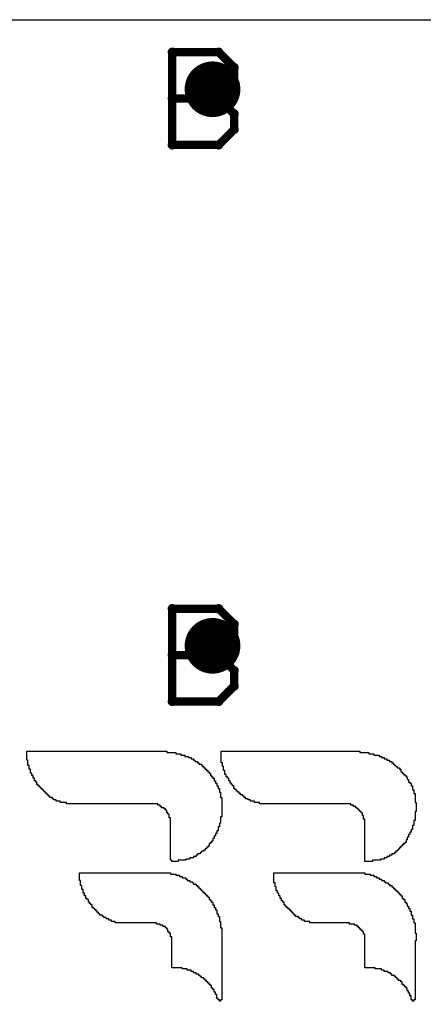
# Model space of a CAD drawing. Extents: x -2.2 to 8.3, y -2.9 to 5.2.
# Tile 28 of 205: x 0.602 to 0.747, y 0.396 to 0.75. Entities that reach past the tile are written whole.
import ezdxf

# ---------------------------------------------------------------- set-up
doc = ezdxf.new("R2010")
doc.units = 0
doc.layers.get('0').update_dxf_attribs({"linetype": 'CONTINUOUS'})
for name, color, linetype in [('acc-ni-360-20-in-a_copper_signal_bot', 5, 'CONTINUOUS'), ('acc-ni-360-20-in-a_copper_signal_top', 1, 'CONTINUOUS'), ('acc-ni-360-20-in-a_drawing_1', 1, 'CONTINUOUS'), ('acc-ni-360-20-in-a_drillmap_1', 1, 'CONTINUOUS'), ('acc-ni-360-20-in-a_legend_top', 2, 'CONTINUOUS'), ('acc-ni-360-20-in-a_pth_drill', 1, 'CONTINUOUS'), ('acc-ni-360-20-in-a_soldermask_top', 1, 'CONTINUOUS')]:
    doc.layers.add(name, color=color, linetype=linetype)

# ---------------------------------------------------------------- blocks, each defined once
blk = doc.blocks.new('D16')
at = {"const_width": 0.01}
blk.add_lwpolyline([(-0.005, 0, 1), (0.005, 0, 1)], format="xyb", close=True, dxfattribs=at)
blk = doc.blocks.new('D28')
at = {"const_width": 0.006}
blk.add_lwpolyline([(-0.003, 0, 1), (0.003, 0, 1)], format="xyb", close=True, dxfattribs=at)
blk = doc.blocks.new('D37')
at = {"const_width": 0.005}
blk.add_lwpolyline([(-0.0025, 0, 1), (0.0025, 0, 1)], format="xyb", close=True, dxfattribs=at)
blk = doc.blocks.new('D40')
at = {"const_width": 0.001667}
blk.add_lwpolyline([(-0.000833, 0, 1), (0.000833, 0, 1)], format="xyb", close=True, dxfattribs=at)
blk = doc.blocks.new('D42')
at = {"const_width": 0.0025}
blk.add_lwpolyline([(-0.00125, 0, 1), (0.00125, 0, 1)], format="xyb", close=True, dxfattribs=at)

msp = doc.modelspace()

# ---------------------------------------------------------------- linework, layer by layer
at = {"layer": 'acc-ni-360-20-in-a_copper_signal_top', "color": 1}
msp.add_lwpolyline([(1.489805, 0.010195), (0.010195, 0.010195), (0.010195, 0.75), (1.489805, 0.75), (1.489805, 0.010195)], dxfattribs=at)
at = {"layer": 'acc-ni-360-20-in-a_drawing_1', "color": 1, "const_width": 0.003}
for points in [[(0.657059, 0.738328), (0.657059, 0.705006)], [(0.673721, 0.738328), (0.657059, 0.738328)], [(0.679274, 0.732774), (0.673721, 0.738328)], [(0.679274, 0.727221), (0.679274, 0.732774)], [(0.673721, 0.721667), (0.679274, 0.727221)], [(0.673721, 0.721667), (0.657059, 0.721667)], [(0.657059, 0.721667), (0.673721, 0.721667)], [(0.679274, 0.716113), (0.673721, 0.721667)], [(0.679274, 0.710559), (0.679274, 0.716113)], [(0.673721, 0.705006), (0.679274, 0.710559)], [(0.657059, 0.705006), (0.673721, 0.705006)], [(0.657059, 0.538328), (0.657059, 0.505006)], [(0.673721, 0.538328), (0.657059, 0.538328)], [(0.679274, 0.532774), (0.673721, 0.538328)], [(0.679274, 0.527221), (0.679274, 0.532774)], [(0.673721, 0.521667), (0.679274, 0.527221)], [(0.673721, 0.521667), (0.657059, 0.521667)], [(0.657059, 0.521667), (0.673721, 0.521667)], [(0.679274, 0.516113), (0.673721, 0.521667)], [(0.679274, 0.510559), (0.679274, 0.516113)], [(0.673721, 0.505006), (0.679274, 0.510559)], [(0.657059, 0.505006), (0.673721, 0.505006)]]:
    msp.add_lwpolyline(points, dxfattribs=at)
at = {"layer": 'acc-ni-360-20-in-a_drillmap_1', "color": 1, "const_width": 0.005}
for points in [[(0.6715, 0.72), (0.6715, 0.73)], [(0.6665, 0.725), (0.6765, 0.725)], [(0.6715, 0.52), (0.6715, 0.53)], [(0.6665, 0.525), (0.6765, 0.525)]]:
    msp.add_lwpolyline(points, dxfattribs=at)
at = {"layer": 'acc-ni-360-20-in-a_legend_top', "color": 2}
for points in [[(0.655048, 0.486657), (0.658276, 0.486657), (0.658276, 0.486196), (0.66012, 0.486196), (0.66012, 0.485735), (0.661504, 0.485735), (0.661504, 0.485274), (0.662887, 0.485274), (0.662887, 0.484813), (0.663809, 0.484813), (0.663809, 0.484352), (0.664731, 0.484352), (0.664731, 0.48389), (0.665192, 0.48389), (0.665192, 0.483429), (0.666115, 0.483429), (0.666115, 0.482968), (0.666576, 0.482968), (0.666576, 0.482507), (0.667498, 0.482507), (0.667498, 0.482046), (0.667959, 0.482046), (0.667959, 0.481585), (0.66842, 0.481585), (0.66842, 0.481124), (0.668881, 0.481124), (0.668881, 0.480663), (0.669342, 0.480663), (0.669342, 0.480202), (0.669803, 0.480202), (0.669803, 0.479741), (0.670265, 0.479741), (0.670265, 0.479279), (0.670726, 0.479279), (0.670726, 0.478818), (0.670726, 0.478357), (0.671187, 0.478357), (0.671187, 0.477896), (0.671648, 0.477896), (0.671648, 0.477435), (0.672109, 0.477435), (0.672109, 0.476974), (0.672109, 0.476513), (0.67257, 0.476513), (0.67257, 0.476052), (0.67257, 0.475591), (0.673031, 0.475591), (0.673031, 0.47513), (0.673031, 0.474669), (0.673492, 0.474669), (0.673492, 0.474207), (0.673492, 0.473746), (0.673953, 0.473746), (0.673953, 0.473285), (0.673953, 0.472824), (0.673953, 0.472363), (0.674414, 0.472363), (0.674414, 0.471902), (0.674414, 0.471441), (0.674414, 0.47098), (0.674414, 0.470519), (0.674875, 0.470519), (0.674875, 0.470058), (0.674875, 0.469596), (0.674875, 0.469135), (0.674875, 0.468674), (0.674875, 0.468213), (0.674876, 0.467752), (0.674875, 0.467291), (0.674875, 0.46683), (0.674875, 0.466369), (0.674875, 0.465908), (0.674875, 0.465447), (0.674875, 0.464986), (0.674875, 0.464524), (0.674875, 0.464063), (0.674875, 0.463602), (0.674414, 0.463602), (0.674414, 0.463141), (0.674414, 0.46268), (0.674414, 0.462219), (0.674414, 0.461758), (0.674414, 0.461297), (0.673953, 0.461297), (0.673953, 0.460836), (0.673953, 0.460375), (0.673953, 0.459913), (0.673492, 0.459913), (0.673492, 0.459452), (0.673492, 0.458991), (0.673492, 0.45853), (0.673031, 0.45853), (0.673031, 0.458069), (0.673031, 0.457608), (0.67257, 0.457608), (0.67257, 0.457147), (0.67257, 0.456686), (0.672109, 0.456686), (0.672109, 0.456225), (0.672109, 0.455764), (0.671648, 0.455764), (0.671648, 0.455303), (0.671648, 0.454842), (0.671187, 0.454841), (0.671187, 0.45438), (0.670726, 0.45438), (0.670726, 0.453919), (0.670265, 0.453919), (0.670265, 0.453458), (0.670265, 0.452997), (0.669803, 0.452997), (0.669803, 0.452536), (0.669342, 0.452536), (0.669342, 0.452075), (0.668881, 0.452075), (0.668881, 0.451614), (0.66842, 0.451614), (0.66842, 0.451153), (0.667498, 0.451153), (0.667498, 0.450692), (0.667037, 0.450692), (0.667037, 0.450231), (0.666115, 0.450231), (0.666115, 0.449769), (0.665654, 0.449769), (0.665654, 0.449308), (0.664731, 0.449308), (0.664731, 0.448847), (0.663348, 0.448847), (0.663348, 0.448386), (0.661965, 0.448386), (0.661965, 0.447925), (0.659198, 0.447925), (0.659198, 0.447464), (0.656893, 0.447464), (0.656893, 0.447925), (0.656432, 0.447925), (0.656432, 0.448386), (0.656432, 0.448847), (0.656432, 0.449308), (0.656432, 0.449769), (0.656432, 0.450231), (0.656432, 0.450692), (0.656432, 0.451153), (0.656432, 0.451614), (0.656432, 0.452075), (0.656432, 0.452536), (0.656432, 0.452997), (0.656432, 0.453458), (0.656432, 0.453919), (0.656432, 0.45438), (0.656432, 0.454841), (0.656432, 0.455303), (0.656432, 0.455764), (0.656432, 0.456225), (0.656432, 0.456686), (0.656432, 0.457147), (0.656432, 0.457608), (0.656432, 0.458069), (0.656432, 0.45853), (0.656432, 0.458991), (0.656432, 0.459452), (0.656432, 0.459913), (0.656432, 0.460375), (0.656432, 0.460836), (0.656432, 0.461297), (0.656432, 0.461758), (0.656432, 0.462219), (0.656432, 0.46268), (0.656432, 0.463141), (0.655971, 0.463141), (0.655971, 0.463602), (0.655971, 0.464063), (0.655971, 0.464524), (0.65551, 0.464524), (0.65551, 0.464986), (0.655048, 0.464986), (0.655048, 0.465447), (0.655048, 0.465908), (0.654587, 0.465908), (0.654587, 0.466369), (0.654126, 0.466369), (0.654126, 0.46683), (0.653204, 0.46683), (0.653204, 0.467291), (0.652743, 0.467291), (0.652743, 0.467752), (0.651821, 0.467752), (0.651821, 0.468213), (0.619083, 0.468213), (0.619083, 0.468674), (0.616778, 0.468674), (0.616778, 0.469135), (0.615394, 0.469135), (0.615394, 0.469596), (0.614472, 0.469596), (0.614472, 0.470058), (0.614011, 0.470058), (0.614011, 0.470519), (0.613089, 0.470519), (0.613089, 0.47098), (0.612628, 0.47098), (0.612628, 0.471441), (0.612167, 0.471441), (0.612167, 0.471902), (0.611706, 0.471902), (0.611706, 0.472363), (0.611244, 0.472363), (0.611244, 0.472824), (0.610783, 0.472824), (0.610783, 0.473285), (0.610322, 0.473285), (0.610322, 0.473746), (0.609861, 0.473746), (0.609861, 0.474207), (0.6094, 0.474207), (0.6094, 0.474669), (0.608939, 0.474669), (0.608939, 0.47513), (0.608478, 0.47513), (0.608478, 0.475591), (0.608478, 0.476052), (0.608017, 0.476052), (0.608017, 0.476513), (0.607556, 0.476513), (0.607556, 0.476974), (0.607556, 0.477435), (0.607095, 0.477435), (0.607095, 0.477896), (0.607095, 0.478357), (0.606634, 0.478357), (0.606634, 0.478818), (0.606634, 0.479279), (0.606172, 0.479279), (0.606172, 0.479741), (0.606172, 0.480202), (0.606172, 0.480663), (0.605711, 0.480663), (0.605711, 0.481124), (0.605711, 0.481585), (0.605711, 0.482046), (0.60525, 0.482046), (0.60525, 0.482507), (0.60525, 0.482968), (0.60525, 0.483429), (0.60525, 0.48389), (0.604789, 0.48389), (0.604789, 0.484352), (0.604789, 0.484813), (0.604789, 0.485274), (0.604789, 0.485735), (0.604789, 0.486196), (0.604789, 0.486657), (0.604789, 0.487118), (0.655048, 0.487118), (0.655048, 0.486657)], [(0.724368, 0.487118), (0.724368, 0.486657), (0.727596, 0.486657), (0.727596, 0.486196), (0.72944, 0.486196), (0.72944, 0.485735), (0.731285, 0.485735), (0.731285, 0.485274), (0.732207, 0.485274), (0.732207, 0.484813), (0.733129, 0.484813), (0.733129, 0.484352), (0.734051, 0.484352), (0.734051, 0.48389), (0.734974, 0.48389), (0.734973, 0.483429), (0.735896, 0.483429), (0.735896, 0.482968), (0.736357, 0.482968), (0.736357, 0.482507), (0.736818, 0.482507), (0.736818, 0.482046), (0.737279, 0.482046), (0.737279, 0.481585), (0.73774, 0.481585), (0.73774, 0.481124), (0.738662, 0.481124), (0.738662, 0.480663), (0.739123, 0.480663), (0.739123, 0.480202), (0.739123, 0.479741), (0.739585, 0.479741), (0.739585, 0.479279), (0.740046, 0.479279), (0.740046, 0.478818), (0.740507, 0.478818), (0.740507, 0.478357), (0.740968, 0.478357), (0.740968, 0.477896), (0.741429, 0.477896), (0.741429, 0.477435), (0.741429, 0.476974), (0.74189, 0.476974), (0.74189, 0.476513), (0.74189, 0.476052), (0.742351, 0.476052), (0.742351, 0.475591), (0.742812, 0.475591), (0.742812, 0.47513), (0.742812, 0.474669), (0.743273, 0.474669), (0.743273, 0.474207), (0.743273, 0.473746), (0.743273, 0.473285), (0.743734, 0.473285), (0.743734, 0.472824), (0.743734, 0.472363), (0.743734, 0.471902), (0.744195, 0.471902), (0.744195, 0.471441), (0.744195, 0.47098), (0.744195, 0.470519), (0.744195, 0.470058), (0.744195, 0.469596), (0.744195, 0.469135), (0.744195, 0.468674), (0.744657, 0.468674), (0.744657, 0.468213), (0.744657, 0.467752), (0.744657, 0.467291), (0.744657, 0.46683), (0.744657, 0.466369), (0.744657, 0.465908), (0.744657, 0.465447), (0.744195, 0.465447), (0.744195, 0.464986), (0.744195, 0.464524), (0.744195, 0.464063), (0.744195, 0.463602), (0.744195, 0.463141), (0.744195, 0.46268), (0.744195, 0.462219), (0.743734, 0.462219), (0.743734, 0.461758), (0.743734, 0.461297), (0.743734, 0.460836), (0.743734, 0.460375), (0.743273, 0.460375), (0.743273, 0.459913), (0.743273, 0.459452), (0.743273, 0.458991), (0.742812, 0.458991), (0.742812, 0.45853), (0.742812, 0.458069), (0.742351, 0.458069), (0.742351, 0.457608), (0.742351, 0.457147), (0.74189, 0.457147), (0.74189, 0.456686), (0.74189, 0.456225), (0.741429, 0.456225), (0.741429, 0.455764), (0.741429, 0.455303), (0.740968, 0.455303), (0.740968, 0.454841), (0.740968, 0.45438), (0.740507, 0.45438), (0.740507, 0.453919), (0.740046, 0.453919), (0.740046, 0.453458), (0.739585, 0.453458), (0.739585, 0.452997), (0.739123, 0.452997), (0.739123, 0.452536), (0.738662, 0.452536), (0.738662, 0.452075), (0.738201, 0.452075), (0.738201, 0.451614), (0.73774, 0.451614), (0.73774, 0.451153), (0.737279, 0.451153), (0.737279, 0.450692), (0.736818, 0.450692), (0.736818, 0.45023), (0.735896, 0.45023), (0.735896, 0.449769), (0.734973, 0.449769), (0.734974, 0.449308), (0.734051, 0.449308), (0.734051, 0.448847), (0.733129, 0.448847), (0.733129, 0.448386), (0.731746, 0.448386), (0.731746, 0.447925), (0.728979, 0.447925), (0.728979, 0.447464), (0.726213, 0.447464), (0.726213, 0.447925), (0.726213, 0.448386), (0.726213, 0.448847), (0.726213, 0.449308), (0.726213, 0.449769), (0.726213, 0.45023), (0.726213, 0.450692), (0.726213, 0.451153), (0.726213, 0.451614), (0.726213, 0.452075), (0.726213, 0.452536), (0.726213, 0.452997), (0.726213, 0.453458), (0.726213, 0.453919), (0.726213, 0.45438), (0.726213, 0.454841), (0.726213, 0.455303), (0.726213, 0.455764), (0.726213, 0.456225), (0.726213, 0.456686), (0.726213, 0.457147), (0.726213, 0.457608), (0.726213, 0.458069), (0.726213, 0.45853), (0.726213, 0.458991), (0.726213, 0.459452), (0.726213, 0.459913), (0.726213, 0.460375), (0.726213, 0.460836), (0.726213, 0.461297), (0.726213, 0.461758), (0.726213, 0.462219), (0.726213, 0.46268), (0.725752, 0.46268), (0.725752, 0.463141), (0.725752, 0.463602), (0.725752, 0.464063), (0.72529, 0.464063), (0.72529, 0.464524), (0.72529, 0.464986), (0.724829, 0.464986), (0.724829, 0.465447), (0.724368, 0.465447), (0.724368, 0.465908), (0.723907, 0.465908), (0.723907, 0.466369), (0.723446, 0.466369), (0.723446, 0.46683), (0.722985, 0.46683), (0.722985, 0.467291), (0.722063, 0.467291), (0.722063, 0.467752), (0.721141, 0.467752), (0.721141, 0.468213), (0.688403, 0.468213), (0.688403, 0.468674), (0.686558, 0.468674), (0.686558, 0.469135), (0.685175, 0.469135), (0.685175, 0.469596), (0.684253, 0.469596), (0.684253, 0.470058), (0.683331, 0.470058), (0.683331, 0.470519), (0.68287, 0.470519), (0.68287, 0.47098), (0.682409, 0.47098), (0.682409, 0.471441), (0.681486, 0.471441), (0.681486, 0.471902), (0.681025, 0.471902), (0.681025, 0.472363), (0.680564, 0.472363), (0.680564, 0.472824), (0.680103, 0.472824), (0.680103, 0.473285), (0.679642, 0.473285), (0.679642, 0.473746), (0.679181, 0.473746), (0.679181, 0.474207), (0.679181, 0.474669), (0.67872, 0.474669), (0.67872, 0.47513), (0.678259, 0.47513), (0.678259, 0.475591), (0.677798, 0.475591), (0.677798, 0.476052), (0.677798, 0.476513), (0.677337, 0.476513), (0.677337, 0.476974), (0.677337, 0.477435), (0.676875, 0.477435), (0.676875, 0.477896), (0.676414, 0.477896), (0.676414, 0.478357), (0.676414, 0.478818), (0.675953, 0.478818), (0.675953, 0.479279), (0.675953, 0.479741), (0.675953, 0.480202), (0.675492, 0.480202), (0.675492, 0.480663), (0.675492, 0.481124), (0.675492, 0.481585), (0.675031, 0.481585), (0.675031, 0.482046), (0.675031, 0.482507), (0.675031, 0.482968), (0.67457, 0.482968), (0.67457, 0.483429), (0.67457, 0.48389), (0.67457, 0.484352), (0.67457, 0.484813), (0.67457, 0.485274), (0.67457, 0.485735), (0.67457, 0.486196), (0.67457, 0.486657), (0.67457, 0.487118), (0.724368, 0.487118)], [(0.656432, 0.443003), (0.658276, 0.443003), (0.658276, 0.442542), (0.659659, 0.442542), (0.659659, 0.442081), (0.660582, 0.442081), (0.660582, 0.44162), (0.661965, 0.44162), (0.661965, 0.441159), (0.662426, 0.441159), (0.662426, 0.440697), (0.663348, 0.440697), (0.663348, 0.440236), (0.66427, 0.440236), (0.66427, 0.439775), (0.664731, 0.439775), (0.664731, 0.439314), (0.665654, 0.439314), (0.665654, 0.438853), (0.666115, 0.438853), (0.666115, 0.438392), (0.666576, 0.438392), (0.666576, 0.437931), (0.667037, 0.437931), (0.667037, 0.43747), (0.667498, 0.43747), (0.667498, 0.437009), (0.667959, 0.437009), (0.667959, 0.436548), (0.66842, 0.436548), (0.66842, 0.436086), (0.668881, 0.436086), (0.668881, 0.435625), (0.669342, 0.435625), (0.669342, 0.435164), (0.669803, 0.435164), (0.669803, 0.434703), (0.670265, 0.434703), (0.670265, 0.434242), (0.670265, 0.433781), (0.670726, 0.433781), (0.670726, 0.43332), (0.671187, 0.43332), (0.671187, 0.432859), (0.671648, 0.432859), (0.671648, 0.432398), (0.671648, 0.431937), (0.672109, 0.431937), (0.672109, 0.431476), (0.672109, 0.431014), (0.67257, 0.431014), (0.67257, 0.430553), (0.67257, 0.430092), (0.673031, 0.430092), (0.673031, 0.429631), (0.673031, 0.42917), (0.673031, 0.428709), (0.673492, 0.428709), (0.673492, 0.428248), (0.673492, 0.427787), (0.673953, 0.427787), (0.673953, 0.427326), (0.673953, 0.426865), (0.673953, 0.426403), (0.673953, 0.425942), (0.674414, 0.425942), (0.674414, 0.425481), (0.674414, 0.42502), (0.674414, 0.424559), (0.674414, 0.424098), (0.674414, 0.423637), (0.674875, 0.423637), (0.674875, 0.423176), (0.674875, 0.422715), (0.674875, 0.422254), (0.674875, 0.421792), (0.674875, 0.421331), (0.674875, 0.42087), (0.674875, 0.420409), (0.674876, 0.419948), (0.674875, 0.419487), (0.674876, 0.419026), (0.674875, 0.418565), (0.674875, 0.418104), (0.674875, 0.417643), (0.674875, 0.417182), (0.674875, 0.416721), (0.674875, 0.416259), (0.674875, 0.415798), (0.674876, 0.415337), (0.674875, 0.414876), (0.674876, 0.414415), (0.674875, 0.413954), (0.674875, 0.413493), (0.674875, 0.413032), (0.674875, 0.412571), (0.674875, 0.41211), (0.674875, 0.411648), (0.674875, 0.411187), (0.674875, 0.410726), (0.674875, 0.410265), (0.674875, 0.409804), (0.674875, 0.409343), (0.674875, 0.408882), (0.674876, 0.408421), (0.674875, 0.40796), (0.674875, 0.407499), (0.674875, 0.407038), (0.674875, 0.406576), (0.674875, 0.406115), (0.674875, 0.405654), (0.674875, 0.405193), (0.674875, 0.404732), (0.674875, 0.404271), (0.674876, 0.40381), (0.674875, 0.403349), (0.674876, 0.402888), (0.674875, 0.402426), (0.674875, 0.401966), (0.674875, 0.401504), (0.674875, 0.401043), (0.674875, 0.400582), (0.674875, 0.400121), (0.674875, 0.39966), (0.674875, 0.399199), (0.674875, 0.398738), (0.674875, 0.398277), (0.674875, 0.397816), (0.674414, 0.397816), (0.674414, 0.397354), (0.673953, 0.397354), (0.673953, 0.397816), (0.673492, 0.397816), (0.673492, 0.398277), (0.673031, 0.398277), (0.673031, 0.398738), (0.673031, 0.399199), (0.673031, 0.39966), (0.67257, 0.39966), (0.67257, 0.400121), (0.67257, 0.400582), (0.672109, 0.400582), (0.672109, 0.401043), (0.672109, 0.401504), (0.671648, 0.401504), (0.671648, 0.401965), (0.671187, 0.401966), (0.671187, 0.402426), (0.671187, 0.402888), (0.670726, 0.402888), (0.670726, 0.403349), (0.670265, 0.403349), (0.670265, 0.40381), (0.669803, 0.40381), (0.669804, 0.404271), (0.669342, 0.404271), (0.669342, 0.404732), (0.668881, 0.404732), (0.668881, 0.405193), (0.66842, 0.405193), (0.66842, 0.405654), (0.667498, 0.405654), (0.667498, 0.406115), (0.667037, 0.406115), (0.667037, 0.406576), (0.666576, 0.406576), (0.666576, 0.407038), (0.665654, 0.407038), (0.665654, 0.407499), (0.664731, 0.407499), (0.664731, 0.40796), (0.663809, 0.40796), (0.663809, 0.408421), (0.662426, 0.408421), (0.662426, 0.408882), (0.660582, 0.408882), (0.660582, 0.409343), (0.656893, 0.409343), (0.656893, 0.409804), (0.656893, 0.410265), (0.656893, 0.410726), (0.656893, 0.411187), (0.656893, 0.411648), (0.656893, 0.41211), (0.656893, 0.412571), (0.656893, 0.413032), (0.656893, 0.413493), (0.656893, 0.413954), (0.656893, 0.414415), (0.656893, 0.414876), (0.656893, 0.415337), (0.656893, 0.415798), (0.656893, 0.416259), (0.656893, 0.416721), (0.656893, 0.417182), (0.656893, 0.417643), (0.656893, 0.418104), (0.656893, 0.418565), (0.656893, 0.419026), (0.656893, 0.419487), (0.656893, 0.419948), (0.656893, 0.420409), (0.656432, 0.420409), (0.656432, 0.42087), (0.656432, 0.421331), (0.656432, 0.421793), (0.655971, 0.421793), (0.655971, 0.422254), (0.65551, 0.422254), (0.65551, 0.422715), (0.65551, 0.423176), (0.655048, 0.423176), (0.655048, 0.423637), (0.654587, 0.423637), (0.654587, 0.424098), (0.653665, 0.424098), (0.653665, 0.424559), (0.652743, 0.424559), (0.652743, 0.42502), (0.65136, 0.42502), (0.65136, 0.425481), (0.636605, 0.425481), (0.636605, 0.425942), (0.635221, 0.425942), (0.635221, 0.426403), (0.634299, 0.426403), (0.634299, 0.426865), (0.633377, 0.426865), (0.633377, 0.427326), (0.632455, 0.427326), (0.632455, 0.427787), (0.631994, 0.427787), (0.631994, 0.428248), (0.631072, 0.428248), (0.631072, 0.428709), (0.63061, 0.428709), (0.63061, 0.42917), (0.630149, 0.42917), (0.630149, 0.429631), (0.629688, 0.429631), (0.629688, 0.430092), (0.629227, 0.430092), (0.629227, 0.430553), (0.628766, 0.430553), (0.628766, 0.431014), (0.628305, 0.431014), (0.628305, 0.431476), (0.628305, 0.431937), (0.627844, 0.431937), (0.627844, 0.432398), (0.627383, 0.432398), (0.627383, 0.432859), (0.626922, 0.432859), (0.626922, 0.43332), (0.626922, 0.433781), (0.626461, 0.433781), (0.626461, 0.434242), (0.626, 0.434242), (0.626, 0.434703), (0.626, 0.435164), (0.625538, 0.435164), (0.625538, 0.435625), (0.625538, 0.436086), (0.625077, 0.436086), (0.625077, 0.436548), (0.625077, 0.437009), (0.625077, 0.43747), (0.624616, 0.43747), (0.624616, 0.437931), (0.624616, 0.438392), (0.624616, 0.438853), (0.624155, 0.438853), (0.624155, 0.439314), (0.624155, 0.439775), (0.624155, 0.440236), (0.624155, 0.440697), (0.623694, 0.440697), (0.623694, 0.441159), (0.623694, 0.44162), (0.623694, 0.442081), (0.623694, 0.442542), (0.623694, 0.443003), (0.623694, 0.443464), (0.656432, 0.443464), (0.656432, 0.443003)], [(0.726213, 0.443003), (0.728057, 0.443003), (0.728057, 0.442542), (0.72944, 0.442542), (0.72944, 0.442081), (0.730363, 0.442081), (0.730363, 0.44162), (0.731285, 0.44162), (0.731285, 0.441159), (0.732207, 0.441159), (0.732207, 0.440697), (0.733129, 0.440697), (0.733129, 0.440236), (0.73359, 0.440236), (0.73359, 0.439775), (0.734512, 0.439775), (0.734512, 0.439314), (0.734973, 0.439314), (0.734973, 0.438853), (0.735896, 0.438853), (0.735896, 0.438392), (0.736357, 0.438392), (0.736357, 0.437931), (0.736818, 0.437931), (0.736818, 0.43747), (0.737279, 0.43747), (0.737279, 0.437009), (0.73774, 0.437009), (0.73774, 0.436548), (0.738201, 0.436548), (0.738201, 0.436086), (0.738662, 0.436086), (0.738662, 0.435625), (0.739123, 0.435625), (0.739123, 0.435164), (0.739585, 0.435164), (0.739585, 0.434703), (0.739585, 0.434242), (0.740046, 0.434242), (0.740046, 0.433781), (0.740507, 0.433781), (0.740507, 0.43332), (0.740507, 0.432859), (0.740968, 0.432859), (0.740968, 0.432398), (0.741429, 0.432398), (0.741429, 0.431937), (0.741429, 0.431476), (0.74189, 0.431476), (0.74189, 0.431014), (0.74189, 0.430553), (0.742351, 0.430553), (0.742351, 0.430092), (0.742351, 0.429631), (0.742812, 0.429631), (0.742812, 0.42917), (0.742812, 0.428709), (0.742812, 0.428248), (0.743273, 0.428248), (0.743273, 0.427787), (0.743273, 0.427326), (0.743273, 0.426865), (0.743734, 0.426865), (0.743734, 0.426403), (0.743734, 0.425942), (0.743734, 0.425481), (0.744195, 0.425481), (0.744195, 0.42502), (0.744195, 0.424559), (0.744195, 0.424098), (0.744195, 0.423637), (0.744195, 0.423176), (0.744195, 0.422715), (0.744195, 0.422254), (0.744195, 0.421793), (0.744657, 0.421793), (0.744657, 0.421331), (0.744657, 0.42087), (0.744657, 0.420409), (0.744657, 0.419948), (0.744657, 0.419487), (0.744657, 0.419026), (0.744195, 0.419026), (0.744195, 0.418565), (0.744195, 0.418104), (0.744195, 0.417643), (0.744195, 0.417182), (0.744195, 0.416721), (0.744195, 0.416259), (0.744195, 0.415798), (0.744195, 0.415337), (0.744195, 0.414876), (0.744195, 0.414415), (0.744195, 0.413954), (0.744195, 0.413493), (0.744195, 0.413032), (0.744195, 0.412571), (0.744195, 0.41211), (0.744195, 0.411648), (0.744195, 0.411187), (0.744195, 0.410726), (0.744195, 0.410265), (0.744195, 0.409804), (0.744195, 0.409343), (0.744195, 0.408882), (0.744195, 0.408421), (0.744195, 0.40796), (0.744195, 0.407499), (0.744195, 0.407038), (0.744195, 0.406576), (0.744195, 0.406115), (0.744195, 0.405654), (0.744195, 0.405193), (0.744195, 0.404732), (0.744195, 0.404271), (0.744195, 0.40381), (0.744195, 0.403349), (0.744195, 0.402888), (0.744195, 0.402426), (0.744195, 0.401965), (0.744195, 0.401504), (0.744195, 0.401043), (0.744195, 0.400582), (0.744195, 0.400121), (0.744195, 0.39966), (0.744195, 0.399199), (0.744195, 0.398738), (0.744195, 0.398277), (0.744195, 0.397816), (0.743734, 0.397816), (0.743734, 0.397354), (0.743273, 0.397354), (0.743273, 0.397816), (0.742812, 0.397816), (0.742812, 0.398277), (0.742812, 0.398738), (0.742812, 0.399199), (0.742351, 0.399199), (0.742351, 0.39966), (0.742351, 0.400121), (0.74189, 0.400121), (0.74189, 0.400582), (0.74189, 0.401043), (0.741429, 0.401043), (0.741429, 0.401504), (0.741429, 0.401966), (0.740968, 0.401965), (0.740968, 0.402426), (0.740507, 0.402426), (0.740507, 0.402888), (0.740046, 0.402888), (0.740046, 0.403349), (0.739585, 0.403349), (0.739585, 0.40381), (0.739585, 0.404271), (0.739123, 0.404271), (0.739123, 0.404732), (0.738201, 0.404732), (0.738201, 0.405193), (0.73774, 0.405193), (0.73774, 0.405654), (0.737279, 0.405654), (0.737279, 0.406115), (0.736818, 0.406115), (0.736818, 0.406576), (0.735896, 0.406576), (0.735896, 0.407038), (0.735435, 0.407038), (0.735435, 0.407499), (0.734512, 0.407499), (0.734513, 0.40796), (0.733129, 0.40796), (0.733129, 0.408421), (0.732207, 0.408421), (0.732207, 0.408882), (0.729902, 0.408882), (0.729902, 0.409343), (0.726213, 0.409343), (0.726213, 0.409804), (0.726213, 0.410265), (0.726213, 0.410726), (0.726213, 0.411187), (0.726213, 0.411648), (0.726213, 0.41211), (0.726213, 0.412571), (0.726213, 0.413032), (0.726213, 0.413493), (0.726213, 0.413954), (0.726213, 0.414415), (0.726213, 0.414876), (0.726213, 0.415337), (0.726213, 0.415798), (0.726213, 0.416259), (0.726213, 0.416721), (0.726213, 0.417182), (0.726213, 0.417643), (0.726213, 0.418104), (0.726213, 0.418565), (0.726213, 0.419026), (0.726213, 0.419487), (0.726213, 0.419948), (0.726213, 0.420409), (0.726213, 0.42087), (0.726213, 0.421331), (0.725752, 0.421331), (0.725752, 0.421793), (0.725752, 0.422254), (0.72529, 0.422254), (0.72529, 0.422715), (0.724829, 0.422715), (0.724829, 0.423176), (0.724368, 0.423176), (0.724368, 0.423637), (0.723907, 0.423637), (0.723907, 0.424098), (0.723446, 0.424098), (0.723446, 0.424559), (0.722524, 0.424559), (0.722524, 0.42502), (0.72068, 0.42502), (0.72068, 0.425481), (0.706386, 0.425481), (0.706386, 0.425942), (0.704541, 0.425942), (0.704541, 0.426403), (0.703619, 0.426403), (0.703619, 0.426865), (0.702697, 0.426865), (0.702697, 0.427326), (0.702236, 0.427326), (0.702236, 0.427787), (0.701314, 0.427787), (0.701314, 0.428248), (0.700852, 0.428248), (0.700852, 0.428709), (0.700391, 0.428709), (0.700391, 0.42917), (0.69993, 0.42917), (0.69993, 0.429631), (0.699469, 0.429631), (0.699469, 0.430092), (0.699008, 0.430092), (0.699008, 0.430553), (0.698547, 0.430553), (0.698547, 0.431014), (0.698086, 0.431014), (0.698086, 0.431476), (0.697625, 0.431476), (0.697625, 0.431937), (0.697164, 0.431937), (0.697164, 0.432398), (0.697164, 0.432859), (0.696703, 0.432859), (0.696703, 0.43332), (0.696241, 0.43332), (0.696241, 0.433781), (0.696241, 0.434242), (0.69578, 0.434242), (0.69578, 0.434703), (0.69578, 0.435164), (0.695319, 0.435164), (0.695319, 0.435625), (0.695319, 0.436086), (0.694858, 0.436086), (0.694858, 0.436548), (0.694858, 0.437009), (0.694397, 0.437009), (0.694397, 0.43747), (0.694397, 0.437931), (0.694397, 0.438392), (0.693936, 0.438392), (0.693936, 0.438853), (0.693936, 0.439314), (0.693936, 0.439775), (0.693475, 0.439775), (0.693475, 0.440236), (0.693475, 0.440697), (0.693475, 0.441159), (0.693475, 0.44162), (0.693475, 0.442081), (0.693475, 0.442542), (0.693475, 0.443003), (0.693475, 0.443464), (0.726213, 0.443464), (0.726213, 0.443003)]]:
    msp.add_lwpolyline(points, dxfattribs=at)

# ---------------------------------------------------------------- block references
at = {"layer": 'acc-ni-360-20-in-a_copper_signal_bot'}
for p in [(0.6715, 0.725), (0.6715, 0.525)]:
    msp.add_blockref('D16', p, dxfattribs=at)
at = {"layer": 'acc-ni-360-20-in-a_copper_signal_top'}
for p in [(0.6715, 0.725), (0.6715, 0.525)]:
    msp.add_blockref('D16', p, dxfattribs=at)
at = {"layer": 'acc-ni-360-20-in-a_drawing_1'}
for p in [(0.657059, 0.738328), (0.657059, 0.738328), (0.673721, 0.738328), (0.679274, 0.732774), (0.679274, 0.727221), (0.657059, 0.721667), (0.673721, 0.721667), (0.673721, 0.721667), (0.679274, 0.716113), (0.679274, 0.710559), (0.657059, 0.705006), (0.673721, 0.705006), (0.657059, 0.538328), (0.657059, 0.538328), (0.673721, 0.538328), (0.679274, 0.532774), (0.679274, 0.527221), (0.657059, 0.521667), (0.673721, 0.521667), (0.673721, 0.521667), (0.679274, 0.516113), (0.679274, 0.510559), (0.657059, 0.505006), (0.673721, 0.505006)]:
    msp.add_blockref('D40', p, dxfattribs=at)
at = {"layer": 'acc-ni-360-20-in-a_drillmap_1'}
for p in [(0.6715, 0.73), (0.6665, 0.725), (0.6765, 0.725), (0.6715, 0.72), (0.6715, 0.53), (0.6665, 0.525), (0.6765, 0.525), (0.6715, 0.52)]:
    msp.add_blockref('D42', p, dxfattribs=at)
at = {"layer": 'acc-ni-360-20-in-a_pth_drill'}
for p in [(0.6715, 0.725), (0.6715, 0.525)]:
    msp.add_blockref('D37', p, dxfattribs=at)
at = {"layer": 'acc-ni-360-20-in-a_soldermask_top'}
for p in [(0.6715, 0.725), (0.6715, 0.525)]:
    msp.add_blockref('D28', p, dxfattribs=at)

doc.saveas('drawing.dxf')
